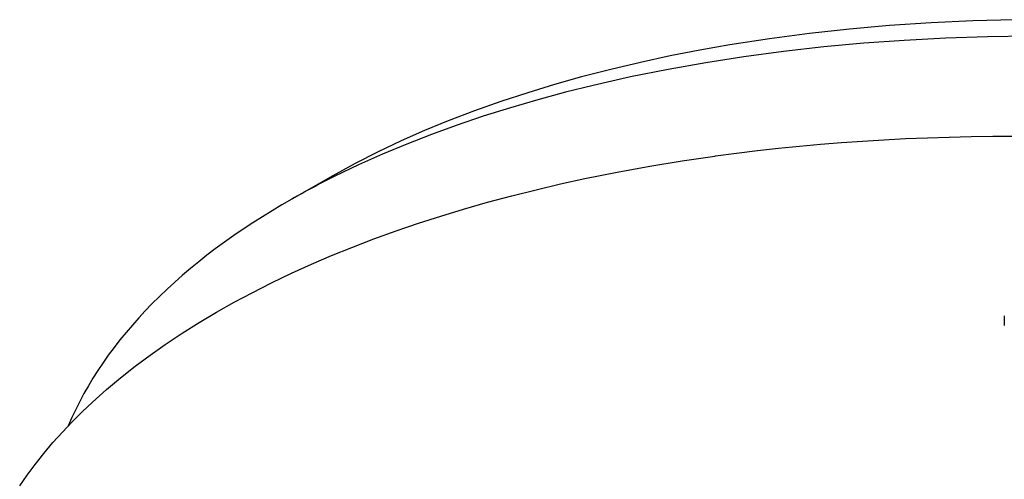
# Model space of a CAD drawing. Extents: x 0 to 1189, y 0 to 841.
# Tile 41 of 80: x 258 to 291, y 212 to 227. Entities that reach past the tile are written whole.
import ezdxf

# ---------------------------------------------------------------- set-up
doc = ezdxf.new("R2010")
doc.units = 0
doc.header["$LTSCALE"] = 65.395
doc.layers.add('mg_3dsla_BL7', color=7, linetype='CONTINUOUS')

# ---------------------------------------------------------------- blocks, each defined once
blk = doc.blocks.new('MG_3DSLA_BL7', base_point=(357.138, 132.906))
at = {"layer": 'mg_3dsla_BL7', "color": 2, "linetype": 'CONTINUOUS'}
for p, q in [((281.617, 222.637), (281.64, 222.64)), ((268.605, 221.964), (267.208, 221.171)), ((268.675, 221.949), (268.625, 221.925)), ((291.474, 217.203), (291.474, 216.872))]:
    blk.add_line(p, q, dxfattribs=at)
for points in [[(291.832, 227.278), (290.407, 227.24), (288.983, 227.174), (287.561, 227.078), (286.197, 226.957), (284.836, 226.808), (283.478, 226.629), (282.125, 226.42), (281.108, 226.241), (280.094, 226.043), (279.083, 225.826), (278.078, 225.588), (277.078, 225.33), (276.156, 225.071), (275.241, 224.793), (274.332, 224.495), (273.43, 224.175), (272.536, 223.833), (271.73, 223.502), (270.932, 223.15), (270.145, 222.777), (269.369, 222.382), (268.605, 221.964)], [(292.322, 226.716), (290.9, 226.696), (289.479, 226.649), (288.059, 226.575), (286.69, 226.477), (285.323, 226.351), (283.959, 226.198), (282.598, 226.016), (281.31, 225.815), (280.026, 225.587), (278.748, 225.33), (277.476, 225.043), (276.531, 224.808), (275.59, 224.555), (274.655, 224.283), (273.725, 223.991), (272.802, 223.678), (271.96, 223.372), (271.126, 223.047), (270.299, 222.702), (269.482, 222.336), (268.675, 221.949)], [(281.64, 222.64), (282.353, 222.734), (283.067, 222.821), (283.782, 222.9), (284.498, 222.973), (285.214, 223.037), (285.931, 223.095), (286.649, 223.146), (287.367, 223.191), (288.11, 223.229), (288.853, 223.261), (289.597, 223.285), (290.34, 223.302), (291.084, 223.313), (291.828, 223.316), (292.572, 223.313), (293.315, 223.303)], [(257.939, 211.41), (258.195, 211.777), (258.461, 212.135), (258.761, 212.514), (259.073, 212.883), (259.395, 213.242), (259.728, 213.592), (260.07, 213.932), (260.42, 214.264), (260.892, 214.685), (261.376, 215.091), (261.872, 215.482), (262.379, 215.859), (262.896, 216.223), (263.47, 216.605), (264.053, 216.971), (264.646, 217.323), (265.246, 217.661), (265.854, 217.986), (266.521, 218.323), (267.195, 218.645), (267.876, 218.953), (268.562, 219.247), (269.255, 219.528), (270.004, 219.816), (270.759, 220.089), (271.519, 220.349), (272.283, 220.595), (273.051, 220.828), (273.872, 221.063), (274.696, 221.284), (275.525, 221.492), (276.356, 221.687), (277.19, 221.87), (278.292, 222.091), (279.397, 222.293), (280.505, 222.474), (281.617, 222.637)], [(267.208, 221.171), (266.872, 220.976), (266.538, 220.777), (266.206, 220.573), (265.878, 220.364), (265.554, 220.149), (265.232, 219.93), (264.915, 219.705), (264.601, 219.474), (264.317, 219.258), (264.037, 219.037), (263.76, 218.811), (263.488, 218.58), (263.22, 218.344), (262.957, 218.103), (262.699, 217.857), (262.445, 217.606), (262.217, 217.37), (261.994, 217.129), (261.776, 216.885), (261.563, 216.635), (261.355, 216.381), (261.154, 216.122), (260.958, 215.858), (260.769, 215.59), (260.599, 215.336), (260.435, 215.078), (260.278, 214.816), (260.127, 214.551), (259.983, 214.281), (259.846, 214.009), (259.717, 213.733), (259.595, 213.453)]]:
    blk.add_lwpolyline(points, dxfattribs=at)
blk.add_arc((282.03, 195.03), 30.051, 116.4934, 119.5525, dxfattribs=at)

msp = doc.modelspace()

# ---------------------------------------------------------------- block references
at = {"layer": 'mg_3dsla_BL7'}
msp.add_blockref('MG_3DSLA_BL7', (357.138, 132.906), dxfattribs=at)

doc.saveas('drawing.dxf')
